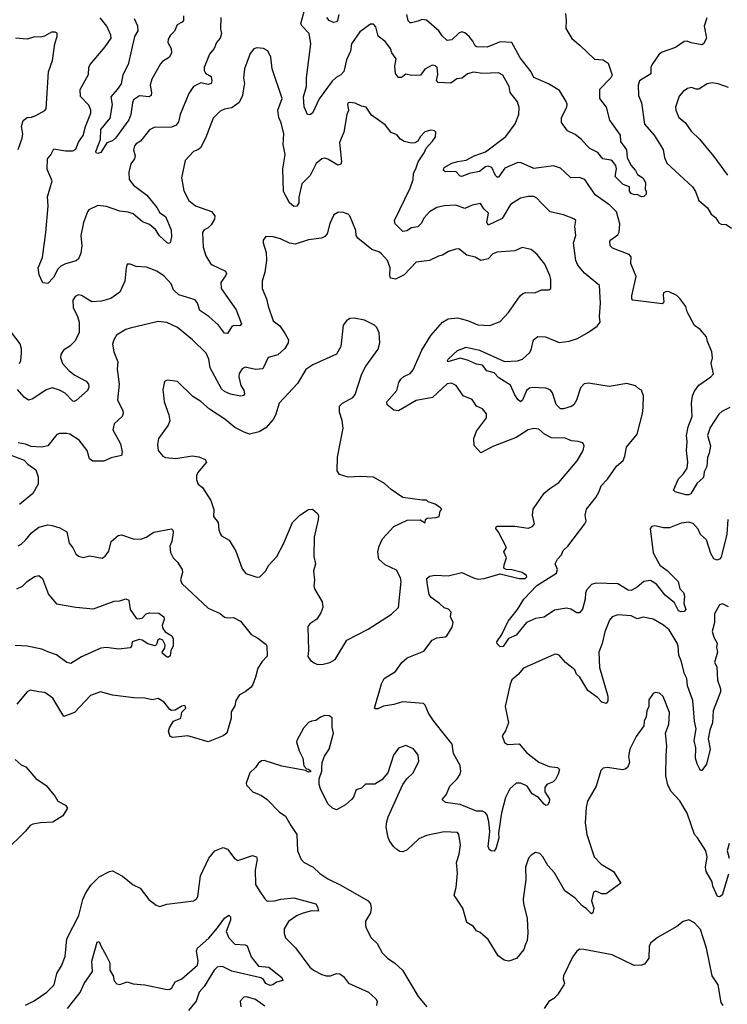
# Model space of a CAD drawing. Extents: x 1892934 to 2008621, y 567149 to 683290.
# Tile 110 of 256: x 1927475 to 1932277, y 624633 to 631320. Entities that reach past the tile are written whole.
import ezdxf

# ---------------------------------------------------------------- set-up
doc = ezdxf.new("R2010")
doc.units = 0

msp = doc.modelspace()

# ---------------------------------------------------------------- linework, layer by layer
at = {"layer": '0CON20XD'}
for points in [[(1928586.1, 631345), (1928585.5, 631315), (1928576.5, 631303.5), (1928542.7, 631285), (1928525, 631242), (1928498.6, 631215), (1928482.3, 631187.7), (1928481.2, 631165), (1928502.9, 631125), (1928506.2, 631093.8), (1928491.4, 631065), (1928445, 631035.6), (1928430.9, 631019.1), (1928371.5, 630915), (1928360.4, 630875), (1928369.5, 630825), (1928367.5, 630805), (1928354.3, 630795.7), (1928288, 630802), (1928248.1, 630775), (1928240, 630755), (1928228.7, 630675), (1928215, 630639.4), (1928126, 630515), (1928105, 630498), (1928066.1, 630483.9), (1928025, 630417.5), (1928005, 630410), (1927993.3, 630415), (1927991.2, 630425), (1928022.9, 630505), (1928026, 630575), (1928088, 630652), (1928105.3, 630744.7), (1928096.2, 630795), (1928139.6, 630845), (1928164.7, 630885.3), (1928177.3, 630945), (1928215.9, 631025), (1928256.7, 631205), (1928277.8, 631245), (1928276.2, 631276.2), (1928253.2, 631325)], [(1931173.6, 630283.6), (1931145, 630312.5), (1931097.4, 630327.4), (1930965, 630309.5), (1930877.5, 630347.5), (1930855, 630350.4), (1930768.3, 630311.7), (1930725, 630251.1), (1930715, 630250.5), (1930705, 630261.4), (1930679.5, 630315), (1930655, 630323.9), (1930635, 630320), (1930595, 630287.9), (1930525, 630274.2), (1930475, 630254.5), (1930465, 630257.1), (1930435, 630288.2), (1930365, 630287.1), (1930350, 630295), (1930355, 630315.6), (1930407.5, 630345), (1930445, 630357), (1930505, 630365.3), (1930560, 630395), (1930636.6, 630423.4), (1930775, 630525.4), (1930837.9, 630612.1), (1930861.4, 630675), (1930865.6, 630724.4), (1930852.3, 630762.3), (1930804, 630825), (1930796.8, 630866.8), (1930753.6, 630943.6), (1930725, 630960), (1930615, 630954.4), (1930555, 630964.2), (1930515, 630952), (1930477.9, 630922.1), (1930442.5, 630917.5), (1930401.3, 630888.7), (1930315, 630893.8), (1930303.6, 630906.4), (1930312.3, 630947.7), (1930308, 630995), (1930296.9, 631006.9), (1930275, 631010), (1930225, 630984), (1930195, 630942.5), (1930135, 630940), (1930095, 630950), (1930065, 630926.7), (1930045, 630928), (1930025.5, 630955.5), (1930021.8, 631005), (1930029.4, 631055), (1930000, 631095), (1929991.2, 631125), (1929955, 631172.5), (1929908.5, 631208.5), (1929891.1, 631271.1), (1929875, 631290), (1929855, 631290), (1929783.4, 631236.6), (1929725.8, 631155), (1929718.9, 631105), (1929693.9, 631046.1), (1929675, 630967.1), (1929655, 630945.5), (1929621.7, 630928.3), (1929595, 630903.3), (1929507.3, 630782.7), (1929462.5, 630685), (1929445, 630672.7), (1929428, 630675), (1929405, 630728.8), (1929401.8, 630795), (1929421.2, 630865), (1929420.2, 630925), (1929450.6, 631155), (1929438.5, 631225), (1929392.9, 631275), (1929383.8, 631295), (1929405.8, 631375)], [(1929641.5, 631355), (1929631.1, 631315), (1929623.8, 631305), (1929605, 631300.8), (1929574.4, 631315), (1929560.4, 631335)], [(1931178.6, 631361.4), (1931183.8, 631315), (1931180.7, 631260.7), (1931222.3, 631192.3), (1931277.5, 631145), (1931375, 631052), (1931435, 631048), (1931467.5, 631025), (1931496.5, 630943.5), (1931486.5, 630925), (1931408.8, 630845), (1931410, 630785), (1931455.6, 630725), (1931476.7, 630636.7), (1931549.4, 630535), (1931551.7, 630491.7), (1931592, 630435), (1931598.1, 630385), (1931621.5, 630331.5), (1931654, 630295), (1931668.6, 630268.6), (1931703.8, 630245), (1931721.2, 630215), (1931720, 630165), (1931727.5, 630155), (1931727.5, 630135), (1931711.7, 630118.3), (1931695, 630117.5), (1931665, 630132.5), (1931645, 630130), (1931625, 630138.8), (1931613.8, 630155), (1931612.5, 630185), (1931571.2, 630201.2), (1931516.2, 630255), (1931526.2, 630306.2), (1931519.6, 630329.6), (1931499.1, 630359.1), (1931486.4, 630366.4), (1931433.1, 630375), (1931398.9, 630418.9), (1931345, 630444.2), (1931324.2, 630465), (1931286.7, 630506.7), (1931245, 630540), (1931193.3, 630565), (1931151.2, 630621.2), (1931152.5, 630655), (1931187.3, 630725), (1931191.2, 630745), (1931184.5, 630765), (1931138, 630838), (1931063.4, 630883.4), (1930965, 630926.9), (1930946.1, 630966.1), (1930871.2, 631061.2), (1930815, 631163.8), (1930735, 631168.4), (1930647.6, 631132.4), (1930575, 631136.4), (1930565, 631142.2), (1930549.2, 631175), (1930525.5, 631205), (1930495, 631230.5), (1930475, 631236.9), (1930455, 631228.5), (1930407.6, 631182.4), (1930375, 631179.3), (1930341.3, 631211.3), (1930318.4, 631245), (1930235, 631317.1), (1930205, 631321.9), (1930180, 631310), (1930135, 631297.5), (1930125, 631298.8), (1930112.1, 631312.1), (1930102.5, 631355)], [(1928839.2, 631335), (1928836.9, 631255), (1928844.1, 631225), (1928836, 631194), (1928811.2, 631165), (1928795, 631123.6), (1928763.5, 631086.5), (1928727.7, 630995), (1928727.1, 630975), (1928735, 630957.1), (1928774.6, 630934.6), (1928779.6, 630905), (1928775, 630886), (1928755, 630879.5), (1928705, 630890.5), (1928655, 630865.6), (1928622.1, 630817.9), (1928563.6, 630675), (1928552.8, 630627.2), (1928537.1, 630602.9), (1928505, 630590), (1928387.3, 630587.3), (1928355, 630572.5), (1928294.6, 630495.4), (1928265, 630476.5), (1928255, 630462.5), (1928247, 630437), (1928258.5, 630395), (1928253.5, 630375), (1928229.2, 630340.8), (1928214.7, 630285.3), (1928218.5, 630235), (1928246.6, 630196.6), (1928338.6, 630128.6), (1928404.5, 630045), (1928425, 630008.1), (1928465, 629984), (1928503, 629893), (1928505.6, 629844.4), (1928496.7, 629805), (1928485, 629800), (1928475, 629803.8), (1928422.9, 629852.9), (1928395.8, 629895.8), (1928355, 629928.2), (1928307.9, 629947.9), (1928245, 630000.4), (1928211.9, 630011.9), (1928155, 630019.1), (1928065, 630050), (1928005, 630057.1), (1927945, 630029.4), (1927934.1, 630015.9), (1927906.8, 629943.2), (1927890, 629855), (1927896.2, 629785), (1927889.2, 629735), (1927874.2, 629695.8), (1927857.4, 629682.6), (1927785, 629662.1), (1927753.2, 629646.8), (1927733.9, 629626.1), (1927705, 629570), (1927665, 629529.2), (1927632.9, 629532.9), (1927607.4, 629587.4), (1927599.4, 629635), (1927628.9, 629705), (1927652.5, 629875), (1927669.2, 630055), (1927663.6, 630116.4), (1927696.2, 630225), (1927662.4, 630302.4), (1927664.4, 630375.6), (1927687.3, 630402.7), (1927707.5, 630442.5), (1927785, 630430), (1927835, 630429.3), (1927855, 630439.6), (1927873.1, 630486.9), (1927906.4, 630533.6), (1927921.8, 630595), (1927958.5, 630685), (1927957.9, 630705), (1927945, 630739.2), (1927887.3, 630797.3), (1927884.3, 630845), (1927942.5, 630947.5), (1927943.6, 630995), (1927953.4, 631016.6), (1928054.6, 631135.4), (1928095.6, 631195), (1928093.1, 631215), (1928065.5, 631275), (1928022, 631332)], [(1932137.6, 631332.4), (1932119.1, 631275), (1932135.6, 631194.4), (1932115, 631156.2), (1932105, 631148.8), (1932032.6, 631162.6), (1932005, 631173.3), (1931985, 631171.9), (1931925, 631131.9), (1931835, 631099.6), (1931815, 631085.5), (1931765, 631013.3), (1931757.5, 630995), (1931757.2, 630952.8), (1931681.5, 630905), (1931671.5, 630875), (1931675.4, 630805), (1931694.2, 630755.8), (1931715, 630611.2), (1931780.8, 630535), (1931826.7, 630463.3), (1931842.5, 630435), (1931851.9, 630385), (1931867.1, 630345), (1932040.6, 630185), (1932062.2, 630152.2), (1932085, 630092.5), (1932142.8, 630042.8), (1932168.6, 629998.6), (1932196.7, 629976.7), (1932220.6, 629940.6), (1932235, 629931.8), (1932269.6, 629929.6), (1932304.5, 629904.5)], [(1927465, 630438), (1927490.8, 630515), (1927495.6, 630545), (1927487.8, 630595), (1927498, 630635), (1927524.6, 630655.4), (1927555, 630657.9), (1927585, 630668.6), (1927646.6, 630703.4), (1927654.5, 630715.5), (1927670, 630965), (1927696.6, 631043.4), (1927714.3, 631155), (1927729.4, 631205), (1927728.6, 631228.6), (1927715.9, 631235.9), (1927690, 631235), (1927642.4, 631207.6), (1927615, 631201.9), (1927575, 631203.3), (1927525, 631188.1), (1927446.1, 631193.9)], [(1931253.1, 628735), (1931235, 628704.3), (1931218.3, 628691.7), (1931165, 628675.8), (1931145, 628676), (1931116.2, 628706.2), (1931090.6, 628785), (1931075.8, 628805), (1931045, 628817.3), (1930955, 628821.1), (1930935, 628816.5), (1930915, 628801.9), (1930887.1, 628735), (1930874.3, 628724.3), (1930855, 628740), (1930835, 628771.9), (1930805, 628837.1), (1930727.7, 628887.7), (1930695, 628921.1), (1930645, 628934.5), (1930615, 628972.5), (1930575, 628980.7), (1930515, 629007.3), (1930465, 629020.4), (1930380, 628995), (1930377.5, 629005), (1930383.8, 629015), (1930445, 629072.9), (1930505, 629096.2), (1930596.4, 629076.4), (1930765, 628998.2), (1930852.9, 629002.9), (1930887.1, 629015), (1930933.7, 629056.3), (1930945, 629076.7), (1930962.5, 629145), (1930992.1, 629167.9), (1931044, 629166), (1931135, 629126.9), (1931205, 629136.1), (1931261.2, 629155), (1931335, 629196.5), (1931395, 629238.9), (1931413.3, 629265), (1931408.8, 629305), (1931416.4, 629395), (1931408.8, 629515), (1931308.6, 629598.6), (1931262.6, 629652.6), (1931248.6, 629685), (1931232.7, 629805), (1931248.8, 629855), (1931241.9, 629915), (1931248.8, 629955), (1931235, 629968), (1931165, 629995.5), (1931074.7, 630014.7), (1931015, 630076), (1930985, 630108), (1930965, 630118), (1930925, 630120), (1930872.9, 630107.1), (1930805, 630065.6), (1930749.4, 629970.6), (1930655, 629924.4), (1930645.8, 629945), (1930656.2, 630005), (1930625, 630034.2), (1930602, 630072), (1930545, 630060), (1930495, 630038.6), (1930435, 630060), (1930355, 630055.6), (1930305, 630043.3), (1930255, 630014.4), (1930219.4, 629975), (1930198.9, 629935), (1930176, 629914), (1930135, 629906.4), (1930103.3, 629885), (1930075, 629880.8), (1930022.4, 629932.4), (1930018.9, 629955), (1930124.5, 630175.5), (1930144.4, 630235), (1930148.1, 630275), (1930166.6, 630313.4), (1930179.4, 630355), (1930220, 630415), (1930233, 630447), (1930277.5, 630495), (1930296.7, 630525), (1930300, 630555), (1930290, 630565), (1930265, 630570), (1930225, 630558.8), (1930195, 630526), (1930176.2, 630493.8), (1930157.2, 630482.8), (1930135, 630480.6), (1930083.6, 630493.6), (1930058.9, 630508.9), (1930035, 630538.8), (1929995, 630553.8), (1929956.2, 630605), (1929862.2, 630672.2), (1929825.6, 630725.6), (1929795, 630732.5), (1929752.4, 630752.4), (1929715, 630757.7), (1929704.7, 630755.3), (1929699.6, 630745), (1929706.2, 630703.8), (1929694, 630675), (1929675.8, 630555), (1929644.3, 630485), (1929658.1, 630355), (1929655, 630337.5), (1929635, 630332), (1929565, 630372.9), (1929545, 630379.2), (1929525, 630375.8), (1929487.9, 630342.1), (1929447.3, 630262.7), (1929390, 630205), (1929370.4, 630115), (1929368.9, 630075), (1929355, 630054), (1929335, 630050), (1929306.5, 630075), (1929265, 630154), (1929260.8, 630305), (1929276.4, 630405), (1929262.6, 630472.6), (1929268.5, 630545), (1929250.3, 630620.3), (1929234.4, 630655), (1929227.8, 630705), (1929255.4, 630785), (1929187.9, 630985), (1929178.5, 631065), (1929158.8, 631108.8), (1929130, 631125), (1929085, 631128.8), (1929065, 631121.2), (1929039.5, 631090.5), (1929000, 630985), (1928994.3, 630925.7), (1929001.1, 630885), (1928995.9, 630865.9), (1928987.1, 630805), (1928963.6, 630756.4), (1928915, 630722.2), (1928865, 630712.9), (1928835, 630698.9), (1928788.3, 630651.7), (1928736.5, 630515), (1928701.4, 630448.6), (1928684.5, 630435.5), (1928654.4, 630425), (1928597.3, 630362.7), (1928572.5, 630245), (1928588.2, 630158.2), (1928622.6, 630092.6), (1928668.8, 630055), (1928776.5, 630016.5), (1928798.5, 629988.5), (1928796.8, 629965), (1928773.7, 629926.3), (1928755, 629906.5), (1928726.9, 629893.1), (1928714.5, 629875.5), (1928721.1, 629775), (1928738.6, 629715), (1928770, 629665), (1928780, 629655), (1928871.1, 629611.1), (1928877.5, 629595), (1928870.6, 629579.4), (1928839.4, 629535), (1928841.5, 629495), (1928945, 629350), (1928980, 629255), (1928969.2, 629240.8), (1928927.7, 629242.3), (1928915, 629236.7), (1928885, 629188), (1928865, 629190.8), (1928825, 629244.5), (1928757.8, 629305), (1928697.8, 629345), (1928682, 629395), (1928665, 629418), (1928555, 629452.1), (1928518.2, 629485), (1928502.3, 629525), (1928455, 629578.8), (1928405, 629612.5), (1928335, 629640), (1928264.3, 629644.3), (1928225, 629660), (1928205, 629660), (1928196.4, 629633.6), (1928188.6, 629545), (1928155, 629468.8), (1928093.6, 629426.4), (1928030.9, 629409.1), (1927965, 629404.4), (1927895, 629446), (1927875, 629452), (1927850.3, 629439.7), (1927835.8, 629415), (1927838.6, 629365), (1927867.1, 629305), (1927878.6, 629265), (1927878.1, 629195), (1927851.3, 629138.7), (1927815, 629102), (1927771.2, 629075), (1927754.5, 629045.5), (1927751.4, 629025), (1927765.8, 628985), (1927810.6, 628935), (1927850, 628905), (1927925, 628864.2), (1927940.8, 628845), (1927944.3, 628825), (1927935, 628800.8), (1927857.3, 628732.7), (1927845, 628726.2), (1927835, 628730), (1927782.4, 628782.4), (1927744.3, 628804.3), (1927695, 628820), (1927653.9, 628806.1), (1927565, 628744.4), (1927535, 628736.2), (1927505, 628756.2), (1927459.3, 628809.3)], [(1932285, 630858.2), (1932215, 630884.6), (1932175, 630890.9), (1932141.2, 630885), (1932085, 630848.6), (1932065, 630847.5), (1932035, 630858.6), (1932006.8, 630853.2), (1931976.8, 630833.2), (1931949.8, 630800.2), (1931925.6, 630725), (1931926.9, 630705), (1931947.1, 630655), (1931990.9, 630620.9), (1932032.2, 630562.2), (1932088.1, 630508.1), (1932185, 630391.4), (1932279.2, 630265)], [(1932295, 628685.4), (1932240.1, 628659.9), (1932219.2, 628640.8), (1932160.8, 628549.2), (1932141.8, 628495), (1932163.1, 628425), (1932154.4, 628375), (1932142.9, 628347.1), (1932137.5, 628285), (1932120.2, 628249.8), (1932115, 628210), (1932071.2, 628168.8), (1932029.3, 628100.7), (1932015, 628092.5), (1931995, 628093.8), (1931923.6, 628113.6), (1931912.5, 628125), (1931945, 628202.5), (1931977.7, 628232.3), (1932005.7, 628275), (1932010, 628315), (1932000, 628395), (1932004.2, 628455), (1931999.2, 628495), (1932012.2, 628555), (1932038.9, 628625), (1932033.5, 628715), (1932040.9, 628765), (1932053.6, 628796.4), (1932085, 628838.1), (1932166, 628895), (1932183.3, 628915), (1932167.5, 628985), (1932176, 629024), (1932171.5, 629065), (1932141.8, 629135), (1932135, 629166), (1932092.2, 629215), (1932053.6, 629243.6), (1932005.3, 629335), (1931995, 629371.9), (1931955, 629426), (1931935, 629446.2), (1931881.6, 629471.6), (1931865, 629473.3), (1931845, 629464.2), (1931841.1, 629448.9), (1931846.1, 629403.9), (1931835, 629390.6), (1931635, 629415.8), (1931628.9, 629425), (1931629.2, 629445), (1931659.1, 629575), (1931621.4, 629665), (1931625, 629710), (1931611.2, 629725), (1931499.1, 629769.1), (1931481.4, 629785), (1931480.6, 629815), (1931485.8, 629825), (1931535, 629858.8), (1931544.3, 629875.7), (1931547.6, 629932.4), (1931525.5, 630015), (1931479.3, 630059.3), (1931379.6, 630129.6), (1931311.2, 630235), (1931275, 630248), (1931215, 630245.7), (1931173.6, 630283.6)], [(1929970.6, 629685), (1929930.5, 629730.5), (1929912.7, 629742.7), (1929865, 629758.6), (1929768.8, 629835), (1929759.2, 629855), (1929757, 629887), (1929715, 629986.7), (1929705, 629998), (1929665, 630012.9), (1929635, 630011.4), (1929606.2, 629995), (1929580, 629935), (1929560.8, 629865), (1929545, 629848), (1929523.2, 629836.8), (1929434.5, 629825.5), (1929345, 629794.3), (1929305, 629803.1), (1929245, 629832), (1929195, 629846.2), (1929145, 629847.5), (1929128.3, 629821.7), (1929127.5, 629805), (1929147.7, 629737.7), (1929150, 629685), (1929138.9, 629605), (1929120, 629545), (1929120, 629495), (1929150.6, 629425), (1929160.6, 629375), (1929194.2, 629275), (1929240.6, 629240.6), (1929277, 629187), (1929300, 629145), (1929296.1, 629125), (1929273.7, 629086.3), (1929226, 629044), (1929160.8, 629025), (1929125, 628947.5), (1929075, 628944.5), (1929005, 628959.2), (1928985, 628948.8), (1928965, 628916.7), (1928961.9, 628895), (1928975.5, 628835), (1928995, 628803.8), (1929001.2, 628778.8), (1928993.3, 628766.7), (1928975, 628762.7), (1928905, 628776.8), (1928865.7, 628795), (1928845, 628813.3), (1928767.9, 628955), (1928757.7, 629015), (1928739.4, 629055), (1928648.6, 629145), (1928545, 629230), (1928472.6, 629262.6), (1928415, 629269.4), (1928225, 629224.4), (1928195, 629215.6), (1928132, 629178), (1928112.9, 629145), (1928105.8, 629115), (1928113.1, 629065), (1928140, 628995), (1928137, 628947), (1928149.5, 628845), (1928139.4, 628735), (1928174.4, 628665), (1928178.1, 628645), (1928171.4, 628625), (1928115.6, 628575), (1928106.7, 628535), (1928160, 628440), (1928170, 628385), (1928165, 628360.8), (1928095, 628343.3), (1928045, 628320.5), (1927971.3, 628321.3), (1927947.9, 628337.9), (1927933.1, 628395), (1927879.4, 628465), (1927815, 628503.8), (1927795, 628508.8), (1927745, 628510), (1927726.4, 628503.6), (1927665, 628426.2), (1927623.9, 628416.1), (1927551.7, 628421.7), (1927515, 628437.5), (1927465, 628446.7)], [(1932285, 627333.1), (1932245, 627351.4), (1932224.5, 627345.5), (1932190, 627285), (1932190.4, 627225), (1932174.5, 627165), (1932186, 627126), (1932208.8, 627085), (1932204.1, 627055.9), (1932209.6, 627025), (1932191.2, 626955), (1932205, 626923.8), (1932210, 626835), (1932231.1, 626775), (1932231.8, 626755), (1932180.8, 626625), (1932176.1, 626545), (1932158.7, 626495), (1932147.3, 626435), (1932161.1, 626365), (1932135, 626262.5), (1932105, 626220), (1932095, 626220), (1932072.5, 626265), (1932061.9, 626305), (1932062.5, 626375), (1932053.3, 626425), (1932066, 626504), (1932054.8, 626554.8), (1932043.2, 626695), (1932008.1, 626795), (1932002.9, 626845), (1931987.1, 626877.1), (1931964.3, 626964.3), (1931947.6, 627005), (1931944, 627065), (1931936.8, 627085), (1931882.2, 627175), (1931845, 627208.4), (1931775, 627247.6), (1931705, 627261), (1931665, 627250), (1931625, 627271.1), (1931535, 627278.2), (1931496.3, 627263.7), (1931478.1, 627241.9), (1931446.8, 627163.2), (1931427.9, 627082.1), (1931404.4, 627025), (1931409.8, 626919.8), (1931466.9, 626725), (1931465.6, 626694.4), (1931455, 626676.7), (1931425, 626685.8), (1931396.8, 626716.8), (1931329.5, 626765), (1931276.9, 626855), (1931254.2, 626874.2), (1931242.5, 626905), (1931178.9, 626955), (1931135, 627002.9), (1931115, 627010), (1931102.6, 627007.4), (1930893.4, 626916.6), (1930857.6, 626872.4), (1930815, 626835.8), (1930803.8, 626806.2), (1930770.6, 626655), (1930792.2, 626545), (1930770.9, 626489.1), (1930749.6, 626455), (1930765, 626411.2), (1930785, 626398), (1930865, 626400.8), (1930915, 626343.5), (1930997.6, 626277.6), (1931067.3, 626247.3), (1931125, 626241.2), (1931137.5, 626227.5), (1931130, 626195), (1931110.3, 626159.7), (1931095, 626143.8), (1931052.5, 626125), (1931038.8, 626105), (1931038.8, 626075), (1931070, 626025), (1931068, 626005), (1931056.7, 625985), (1931045, 625984), (1931035, 625991.4), (1930996.6, 626036.6), (1930953.2, 626063.2), (1930917.8, 626115), (1930875, 626133.6), (1930845, 626134.2), (1930800.8, 626095), (1930772, 626038), (1930745.8, 625934.2), (1930724, 625795), (1930726.1, 625763.9), (1930708.8, 625695), (1930695, 625672.5), (1930674, 625674), (1930662.7, 625682.7), (1930654.3, 625705), (1930665.6, 625805), (1930659.4, 625875), (1930647.3, 625917.3), (1930635, 625934.2), (1930615, 625944), (1930575, 625944.4), (1930465, 625989.4), (1930364, 626004), (1930343, 626023), (1930369.2, 626055), (1930394.3, 626115), (1930444.3, 626165), (1930465, 626196.7), (1930469.5, 626215), (1930464.4, 626255), (1930420, 626335), (1930408.9, 626398.9), (1930364.3, 626455), (1930286, 626555), (1930250, 626610), (1930227.7, 626665), (1930215, 626675.6), (1930073.2, 626686.8), (1930015, 626668.6), (1929943.3, 626656.7), (1929905, 626638.8), (1929888.3, 626638.3), (1929883.8, 626645), (1929930.5, 626809.5), (1929948.6, 626845), (1930025, 626893.3), (1930067.5, 626955), (1930104.4, 626985), (1930217.9, 627032.1), (1930275, 627106.7), (1930305, 627121.1), (1930361.7, 627128.3), (1930373.8, 627135), (1930409.2, 627195), (1930417.5, 627225), (1930399.2, 627265), (1930403.5, 627295), (1930385, 627315.4), (1930355, 627325.6), (1930325, 627354.4), (1930266.7, 627395), (1930254.5, 627415), (1930241.3, 627495), (1930238.1, 627525), (1930255, 627539.4), (1930295, 627548.1), (1930383.4, 627543.4), (1930475, 627564.4), (1930555, 627528.1), (1930585, 627521.1), (1930626.4, 627523.6), (1930735.9, 627555.9), (1930865, 627524.4), (1930905, 627525.5), (1930915.9, 627535), (1930915.3, 627545), (1930885, 627565.3), (1930815, 627582.9), (1930776, 627586), (1930761.2, 627595), (1930761.7, 627618.3), (1930779.2, 627665), (1930761.2, 627705), (1930778, 627735), (1930725, 627840), (1930706.7, 627865), (1930707.5, 627875), (1930715, 627880), (1930835, 627880.8), (1930925, 627866.2), (1930955, 627876.7), (1930968.8, 627895), (1930954, 627955), (1930958.8, 627995), (1931033.8, 628105), (1931073.4, 628136.6), (1931134.5, 628175.5), (1931257.3, 628322.7), (1931298.8, 628395), (1931306.2, 628425), (1931297.5, 628445), (1931265.9, 628455.9), (1931220.3, 628460.3), (1931177.7, 628477.7), (1931085, 628479.2), (1931036.7, 628505), (1930998.3, 628538.3), (1930965, 628544.3), (1930924.6, 628535.4), (1930845, 628483.1), (1930685, 628422.2), (1930605, 628377.5), (1930558.6, 628428.6), (1930556.9, 628475), (1930575, 628526), (1930642.5, 628615), (1930644, 628644), (1930616.5, 628676.5), (1930575.7, 628695), (1930545, 628741.2), (1930484, 628765), (1930436.7, 628835), (1930405, 628851.4), (1930375, 628845.6), (1930276.1, 628753.9), (1930165, 628733.8), (1930045, 628662.6), (1930015, 628668.6), (1929969.8, 628705), (1929966.9, 628725), (1930035, 628801.4), (1930048.8, 628855), (1930062.4, 628877.6), (1930082.4, 628897.6), (1930125, 628916.9), (1930145, 628940.8), (1930204.7, 629075.3), (1930264.2, 629175), (1930343.4, 629266.6), (1930381.7, 629288.3), (1930445, 629294), (1930515, 629277.5), (1930585, 629248), (1930665, 629242.5), (1930735, 629269.2), (1930791.7, 629331.7), (1930871.2, 629445), (1930888.8, 629461.2), (1930907.3, 629467.3), (1930970, 629465), (1931015.8, 629484.2), (1931065, 629484), (1931078.8, 629495), (1931079.2, 629555), (1931073, 629583), (1931039.1, 629659.1), (1930985.7, 629725.7), (1930945, 629758.8), (1930885, 629772), (1930835, 629750), (1930715, 629741.9), (1930685, 629729.2), (1930655, 629695.8), (1930605, 629684.4), (1930565, 629708.1), (1930510.3, 629720.3), (1930455, 629762.5), (1930435, 629761.2), (1930384.1, 629745.9), (1930345, 629721.2), (1930316.1, 629713.9), (1930255.8, 629684.2), (1930165, 629674), (1930085, 629586.9), (1930025, 629557.1), (1929992, 629565), (1929986.9, 629585), (1929989.1, 629635), (1929970.6, 629685)], [(1929495, 626941.2), (1929535, 626943.3), (1929580, 626955), (1929615.9, 626974.1), (1929695, 627106.2), (1929840.5, 627179.5), (1929997.3, 627282.7), (1930045, 627327.5), (1930064.2, 627505), (1930059.7, 627529.7), (1930031.9, 627581.9), (1929955, 627616.5), (1929912.5, 627655), (1929906.2, 627705), (1929915.6, 627745), (1929938.2, 627795), (1930015, 627877.5), (1930105, 627921.4), (1930193.6, 627923.6), (1930227.5, 627902.5), (1930230, 627925), (1930240, 627935), (1930301.7, 627938.3), (1930322.5, 627945), (1930328.3, 627981.7), (1930340, 627995), (1930330, 628005), (1930295, 628030), (1930247.5, 628045), (1930235, 628057.5), (1930205.8, 628055.8), (1930075, 628074.4), (1929995, 628130), (1929950.7, 628170.7), (1929875, 628212.2), (1929785, 628216.7), (1929705, 628212.9), (1929645, 628232), (1929630, 628255), (1929631.5, 628348.5), (1929669.4, 628545), (1929662.3, 628597.7), (1929645.6, 628655), (1929645.9, 628694.1), (1929665.7, 628714.3), (1929735, 628753.8), (1929751.2, 628775), (1929796.4, 628913.6), (1929823.8, 628966.2), (1929907.4, 629082.6), (1929920, 629125), (1929914, 629194), (1929898.3, 629228.3), (1929882.5, 629245), (1929815, 629278.8), (1929745, 629293.3), (1929715, 629290), (1929693.3, 629275), (1929671.2, 629245), (1929655, 629100), (1929625, 629047.5), (1929465, 628975.8), (1929416.8, 628943.2), (1929361.3, 628848.7), (1929235, 628716.2), (1929210.6, 628635), (1929194.5, 628605.5), (1929145, 628548.9), (1929100.2, 628519.8), (1929035, 628505.6), (1928997.5, 628517.5), (1928935, 628551.2), (1928866.8, 628606.8), (1928762.5, 628675), (1928705, 628725.7), (1928650.9, 628760.9), (1928545, 628863.3), (1928475, 628872.5), (1928457, 628863), (1928446.2, 628805), (1928450.8, 628770.8), (1928455.8, 628725), (1928487.2, 628637.2), (1928493.1, 628595), (1928482.9, 628565), (1928416.2, 628475), (1928410, 628435), (1928413.8, 628395), (1928446.1, 628356.1), (1928465, 628346.7), (1928535, 628339.2), (1928645, 628356.7), (1928691.2, 628351.2), (1928733, 628333), (1928742.5, 628315), (1928683.8, 628245), (1928673.8, 628225), (1928673.8, 628195), (1928686.7, 628165), (1928715, 628143.3), (1928772, 628055), (1928793.3, 627993.3), (1928790, 627945), (1928822, 627905), (1928826.2, 627855), (1928836.7, 627825), (1928845, 627813.8), (1928895.7, 627785), (1928940.7, 627710.7), (1928985, 627590), (1929009.5, 627559.5), (1929083.9, 627533.9), (1929105, 627536.2), (1929144, 627575), (1929165.8, 627615), (1929219.5, 627675), (1929266.9, 627765), (1929326, 627904), (1929375.7, 627954.3), (1929435, 627994.2), (1929462.5, 627995), (1929497, 627967), (1929502.5, 627952.5), (1929501.1, 627925), (1929474.2, 627804.2), (1929470.4, 627675), (1929482, 627625), (1929469.5, 627575), (1929474.5, 627515), (1929470, 627475), (1929475, 627453.3), (1929526.8, 627366.8), (1929532.3, 627327.7), (1929518.6, 627291.4), (1929490.5, 627249.5), (1929444.2, 627215.8), (1929431.2, 627198.8), (1929436, 627035), (1929430, 626995), (1929448.3, 626968.3), (1929472.3, 626952.3), (1929495, 626941.2)], [(1927474.6, 628985), (1927482.9, 629005), (1927486.5, 629055), (1927486.2, 629085), (1927477.3, 629117.3), (1927419.4, 629195)], [(1932281.5, 627925), (1932273.7, 627826.3), (1932235, 627668.8), (1932223.8, 627655), (1932205, 627648.6), (1932185, 627658.8), (1932165.7, 627695), (1932136.4, 627786.4), (1932095, 627823.1), (1932078.9, 627858.9), (1932045, 627897.8), (1932015, 627907.5), (1931965, 627899.6), (1931885, 627868.2), (1931845, 627869.6), (1931785, 627882.5), (1931765, 627878.8), (1931754.4, 627865), (1931775, 627698.8), (1931818.5, 627615), (1931868.6, 627578.6), (1931944, 627504), (1931955.5, 627455), (1931978.8, 627428.8), (1931986.2, 627405), (1931982.9, 627355), (1931995.6, 627315), (1931985, 627300), (1931965, 627297.8), (1931945, 627306), (1931918.7, 627358.7), (1931855, 627410.9), (1931796.1, 627485), (1931755, 627512), (1931710, 627505), (1931665, 627465.6), (1931624.1, 627444.1), (1931605, 627446.2), (1931535, 627487.5), (1931385, 627493.6), (1931355, 627482.9), (1931320.8, 627445), (1931314, 627425), (1931313.5, 627385), (1931293.5, 627316.5), (1931275, 627292), (1931255, 627292), (1931216.3, 627316.3), (1931185, 627323.3), (1931105, 627309.6), (1931035, 627262.5), (1930976.4, 627253.6), (1930914.6, 627225.4), (1930845, 627140.8), (1930792.5, 627117.5), (1930755, 627063.3), (1930735, 627060), (1930715, 627080), (1930712.5, 627095), (1930746.1, 627143.9), (1930790, 627235), (1930853.8, 627315), (1930896.7, 627385), (1930985, 627476.2), (1931118.9, 627561.1), (1931124.4, 627585), (1931108.8, 627625), (1931124.2, 627655), (1931152.5, 627685), (1931162.9, 627715), (1931195.9, 627744.1), (1931310.8, 627895), (1931319.2, 627915), (1931312.5, 627955), (1931321.1, 627995), (1931384.6, 628075.4), (1931407.8, 628115), (1931420.5, 628155), (1931465, 628198.6), (1931525, 628287.5), (1931570, 628325), (1931582.2, 628355), (1931593.6, 628416.4), (1931664.3, 628505), (1931700.8, 628645), (1931705.9, 628685.9), (1931707.5, 628765), (1931695, 628803.3), (1931673.9, 628813.9), (1931654.2, 628834.2), (1931595, 628848), (1931475, 628829.6), (1931335, 628850.6), (1931305, 628847.1), (1931280.2, 628819.8), (1931253.1, 628735)], [(1927410, 628365), (1927505, 628328), (1927530.9, 628300.9), (1927585, 628263.3), (1927601.4, 628215), (1927601.2, 628165), (1927565, 628101.1), (1927473.3, 628026.7)], [(1927464.1, 627745.9), (1927485, 627758), (1927515, 627784.2), (1927555, 627835.7), (1927605, 627874.3), (1927665, 627888.6), (1927695, 627885.6), (1927747.9, 627867.9), (1927795, 627842.5), (1927810, 627765), (1927835, 627733.3), (1927855, 627692.5), (1927875, 627676.7), (1927905, 627666.7), (1927950.5, 627679.5), (1928035, 627663.3), (1928053.9, 627676.1), (1928079.2, 627710.8), (1928096.7, 627775), (1928142.3, 627817.7), (1928165, 627822), (1928245, 627794.2), (1928297.7, 627792.3), (1928334.2, 627805.8), (1928385, 627838.8), (1928505, 627862), (1928515, 627852.5), (1928516.3, 627836.3), (1928508.2, 627775), (1928494.6, 627745), (1928497.8, 627702.2), (1928515.7, 627665), (1928545.6, 627635), (1928577.5, 627585), (1928579.2, 627565), (1928565.8, 627515), (1928575, 627491.2), (1928755, 627322.9), (1928835, 627287.5), (1928865, 627261.4), (1928885, 627256.9), (1928925, 627260.8), (1928974.2, 627234.2), (1929045, 627144.6), (1929090.4, 627120.4), (1929147.2, 627077.2), (1929153.1, 627065), (1929155, 626996.7), (1929120, 626960), (1929090, 626915), (1929075.8, 626854.2), (1929056.7, 626805), (1929045, 626787.5), (1929006.1, 626753.9), (1928967.5, 626735), (1928942.5, 626695), (1928935, 626660), (1928910.7, 626619.3), (1928909.2, 626575), (1928880, 626475), (1928855, 626455.6), (1928753.9, 626416.1), (1928615, 626456), (1928515, 626444.2), (1928495, 626452.5), (1928484.2, 626485), (1928490.5, 626509.5), (1928518, 626555), (1928569.2, 626575), (1928574.3, 626615.7), (1928602.5, 626645), (1928595, 626662.5), (1928575, 626658), (1928530.5, 626629.5), (1928505, 626628.5), (1928492.9, 626635), (1928455, 626683.8), (1928415, 626710), (1928375, 626701.4), (1928325, 626711.4), (1928250, 626715), (1928105, 626733.1), (1928024.3, 626755.7), (1927955, 626730), (1927845.8, 626614.2), (1927775, 626587.1), (1927700.9, 626710.9), (1927645, 626750.6), (1927605, 626754.4), (1927545, 626767.1), (1927525, 626754.2), (1927455, 626670.8)], [(1927455.5, 627455.5), (1927495, 627471.5), (1927524.7, 627505.3), (1927575, 627537.1), (1927604.3, 627544.3), (1927628.6, 627525), (1927671.1, 627415), (1927725, 627352.5), (1927855, 627328.9), (1927975, 627318.4), (1928115, 627371.5), (1928155, 627373.3), (1928195, 627387.5), (1928215, 627376.7), (1928219.4, 627345), (1928224.4, 627315), (1928265, 627256.2), (1928275, 627251.2), (1928305, 627256), (1928334.2, 627285), (1928355, 627290.4), (1928418.6, 627288.6), (1928452, 627265), (1928456.5, 627245), (1928442.9, 627205), (1928445.7, 627185), (1928463, 627163), (1928506.7, 627135), (1928517.5, 627115), (1928517.5, 627065), (1928500.6, 627035), (1928495, 627000), (1928485, 626990), (1928475, 626990), (1928443.8, 627015), (1928441.2, 627025), (1928459.4, 627050.6), (1928461.9, 627075), (1928447.1, 627105), (1928425, 627114.3), (1928411.4, 627105), (1928404.3, 627075.7), (1928395, 627067.5), (1928345, 627080.5), (1928305, 627105.6), (1928285, 627109.2), (1928237.5, 627095), (1928233.8, 627065), (1928225, 627053.8), (1928145, 627045.6), (1928065, 627056.5), (1928025, 627051.9), (1927895, 626992.1), (1927822.3, 626947.7), (1927795, 626954.3), (1927725, 627006.9), (1927665.4, 627025.4), (1927625, 627045.6), (1927525.9, 627065.9), (1927445, 627070)], [(1932284.3, 625515.7), (1932243.3, 625375), (1932225, 625363.3), (1932210, 625365), (1932179.2, 625435), (1932174.4, 625465), (1932132.6, 625535), (1932129.5, 625565), (1932139.5, 625635), (1932130.4, 625675), (1932075, 625762.5), (1932054.5, 625785), (1932005, 625930.8), (1931955, 626014.2), (1931895, 626081.2), (1931872.6, 626122.6), (1931859.2, 626185), (1931863.1, 626325), (1931865.6, 626385), (1931858, 626475), (1931881.4, 626535), (1931884.2, 626615), (1931842.3, 626722.3), (1931816.1, 626746.1), (1931790.7, 626749.3), (1931775, 626742.5), (1931745, 626700), (1931744.2, 626655.8), (1931732, 626625), (1931726.2, 626585), (1931712, 626555), (1931710, 626525), (1931657.7, 626452.3), (1931616, 626365), (1931607.5, 626315), (1931613.8, 626275), (1931598.8, 626241.2), (1931585, 626228.8), (1931565, 626226), (1931465, 626242), (1931435, 626236), (1931418.8, 626221.2), (1931388, 626115), (1931327.3, 626012.7), (1931318.3, 625968.3), (1931312.5, 625865), (1931322.9, 625785), (1931373.6, 625635), (1931420.8, 625585), (1931505.4, 625535.4), (1931553.8, 625455), (1931455, 625382), (1931425, 625382), (1931385, 625400), (1931370, 625395), (1931354.4, 625334.4), (1931371.4, 625285), (1931365.6, 625255), (1931355, 625246.2), (1931321.5, 625281.5), (1931291.1, 625301.1), (1931245, 625354.3), (1931175, 625404), (1931104, 625525), (1931058.8, 625575), (1931026.2, 625635), (1931005, 625656.7), (1930975, 625663.3), (1930945, 625646.2), (1930928, 625625), (1930907.1, 625565), (1930909.1, 625480.9), (1930892.4, 625347.6), (1930893.3, 625315), (1930918.2, 625218.2), (1930923.6, 625115), (1930919.4, 625065), (1930905.7, 625035), (1930895.5, 625004.5), (1930846.8, 624943.2), (1930795, 624925.8), (1930763.4, 624933.4), (1930722.6, 624962.6), (1930655, 625073.1), (1930599.6, 625119.6), (1930575, 625131.9), (1930555, 625160.6), (1930508.8, 625188.8), (1930481.5, 625285), (1930422.9, 625375), (1930436.7, 625425), (1930447.2, 625522.8), (1930438.2, 625595), (1930457.3, 625652.7), (1930465.8, 625715), (1930455.7, 625785), (1930445, 625800), (1930355, 625804.4), (1930235, 625778.2), (1930184.6, 625755.4), (1930105, 625682.5), (1930075, 625667.1), (1930055, 625670.8), (1930035, 625684.2), (1930011.5, 625705), (1929985, 625742.9)], [(1929985, 625742.9), (1929975.3, 625765.3), (1929962.5, 625835), (1929965.5, 625875), (1929975.5, 625905), (1930074.3, 626125.7), (1930102, 626165), (1930145.7, 626205), (1930183.8, 626285), (1930180, 626325), (1930147, 626367), (1930095, 626390), (1930045, 626371.2), (1930011.2, 626325), (1929974, 626205), (1929932.1, 626157.9), (1929885, 626127.5), (1929822.7, 626127.3), (1929795, 626100), (1929765, 626092), (1929755.8, 626084.2), (1929741.1, 626038.9), (1929727.2, 626022.8), (1929685, 625987.1), (1929625, 625954.3), (1929598, 625965), (1929567.1, 625995), (1929516, 626095), (1929506.4, 626126.4), (1929506.2, 626165), (1929526, 626215), (1929525.8, 626235.8), (1929528, 626275), (1929543.2, 626316.8), (1929574.3, 626365.7), (1929604.2, 626475), (1929596, 626515), (1929595, 626577.5), (1929575, 626591.2), (1929545, 626593.3), (1929516.4, 626583.6), (1929485, 626560), (1929455, 626556.7), (1929434.1, 626545.9), (1929401.2, 626508.8), (1929356.2, 626425), (1929353.8, 626415), (1929371.4, 626355), (1929396.4, 626303.6), (1929403, 626253), (1929421.7, 626231.7), (1929435, 626230), (1929448.3, 626218.3), (1929448.3, 626211.7), (1929435, 626210), (1929415, 626220), (1929255, 626249.2), (1929135, 626289.2), (1929115, 626285.6), (1929095, 626270.8), (1929075, 626241.2), (1929037.5, 626205), (1929012.5, 626135), (1929015, 626120), (1929057.5, 626075), (1929115, 626050), (1929153.4, 626023.4), (1929235, 625940.8), (1929279.7, 625909.7), (1929316.1, 625846.1), (1929355.6, 625785), (1929360, 625675), (1929386, 625615), (1929405, 625596), (1929465.8, 625565), (1929511.4, 625521.4), (1929566.2, 625485), (1929655, 625441.4), (1929840.8, 625335), (1929855.7, 625315), (1929861.1, 625285), (1929855.4, 625254.6), (1929822.6, 625197.4), (1929820.6, 625175), (1929824.4, 625155), (1929859.2, 625085), (1929900, 625045), (1929935, 624982), (1929972, 624945), (1930021.3, 624911.3), (1930072, 624865), (1930180, 624685), (1930238, 624615)], [(1927445, 626294.2), (1927485, 626259.2), (1927517.5, 626245), (1927585, 626166), (1927655, 626118.8), (1927716, 626045), (1927733, 626013), (1927785.6, 625985.6), (1927798.8, 625965), (1927767, 625913), (1927700.2, 625869.8), (1927615.5, 625864.5), (1927565, 625856.7), (1927545, 625846.9), (1927515, 625808), (1927377.4, 625672.6)], [(1932290, 625725), (1932276.2, 625675), (1932290.3, 625625)], [(1927515, 624625.7), (1927573.7, 624656.3), (1927660, 624715), (1927708.9, 624765), (1927727.2, 624842.8), (1927758.6, 624895), (1927783.4, 624956.6), (1927793.7, 625076.3), (1927876.4, 625235), (1927903.8, 625345), (1927920.5, 625385), (1927958.3, 625441.7), (1928015, 625497.5), (1928085, 625534.2), (1928105, 625538.6), (1928173, 625503), (1928245, 625443.8), (1928292.3, 625422.3), (1928351.2, 625345), (1928400, 625305), (1928425, 625296.7), (1928473, 625313), (1928655, 625336.2), (1928675, 625350), (1928684.1, 625365.9), (1928702.5, 625505), (1928759.2, 625625), (1928800, 625675), (1928855, 625698.6), (1928885, 625686), (1928935, 625620), (1928955, 625609.2), (1929055, 625642.5), (1929082.5, 625635), (1929085.8, 625615), (1929073.6, 625545), (1929075.9, 625445.9), (1929105, 625398.8), (1929138.3, 625348.3), (1929155, 625334.2), (1929205, 625334.4), (1929247, 625347), (1929336.4, 625356.4), (1929485, 625314.4), (1929497.1, 625295), (1929503.3, 625265), (1929455, 625266.4), (1929397.7, 625252.3), (1929358.1, 625235), (1929298.9, 625195), (1929269.5, 625145), (1929269.2, 625115), (1929279.2, 625085), (1929347.1, 625017.1), (1929444.2, 624885), (1929468.8, 624865), (1929525, 624834.4), (1929555, 624826.9), (1929585, 624827.1), (1929625, 624841.1), (1929648.6, 624838.6), (1929672.4, 624822.4), (1929705.6, 624775.6), (1929841.1, 624715), (1929890.8, 624670.8), (1929900, 624655), (1929895.3, 624624.7)], [(1927799.6, 624605), (1927885, 624713.3), (1927911.8, 624775), (1927969.4, 624855), (1927965.6, 624925), (1928000, 625055), (1928015, 625060), (1928022.5, 625035), (1928065, 624958.8), (1928085.8, 624915), (1928086, 624865), (1928108.8, 624825), (1928115, 624792.5), (1928135, 624771.2), (1928155, 624766.7), (1928205, 624786), (1928245, 624772.5), (1928324.3, 624764.3), (1928475, 624734), (1928493.9, 624736.1), (1928506.7, 624745), (1928530, 624785), (1928575, 624806.2), (1928682.3, 624897.7), (1928687.1, 624925), (1928674.3, 624995), (1928680.8, 625015), (1928757.4, 625082.6), (1928817.9, 625152.1), (1928865, 625217.5), (1928895, 625238), (1928905, 625227.5), (1928905.5, 625205), (1928877.1, 625127.1), (1928893.6, 625083.6), (1928935, 625040), (1929006.1, 625036.1), (1929019.5, 625029.5), (1929046.9, 624955), (1929095, 624892.5), (1929165, 624884.2), (1929225, 624837.5), (1929253.8, 624815), (1929260, 624795), (1929217, 624783), (1929193.3, 624765), (1929175, 624760), (1929145, 624774.2), (1929130.6, 624800.6), (1929112.4, 624812.4), (1928915, 624857.9), (1928855, 624887.9), (1928835, 624890.5), (1928815, 624884.4), (1928795.6, 624865), (1928727.3, 624752.7), (1928692.9, 624715), (1928672.5, 624655), (1928619.4, 624590.6)], [(1932250, 624625), (1932235.5, 624645.5), (1932215, 624763.8), (1932173.6, 624825), (1932136.4, 625015), (1932095, 625140), (1932055, 625186.2), (1932015, 625206.2), (1931977.5, 625195), (1931935, 625160), (1931804.5, 625085.5), (1931755, 625047.5), (1931746.7, 625025), (1931744.2, 624945), (1931715, 624906.2), (1931695, 624898), (1931645, 624896.2), (1931495, 624968.9), (1931304.2, 625005.8), (1931275, 625006.2), (1931255, 624992.5), (1931227.3, 624952.7), (1931164.4, 624825), (1931162.9, 624805), (1931171.2, 624775), (1931166.7, 624765), (1931124.1, 624695.9), (1931098.8, 624671.2), (1931065, 624652.5), (1931033.3, 624605)], [(1929139.2, 624619.2), (1929075, 624664.3), (1929015, 624684), (1928995, 624682), (1928972, 624655), (1928976, 624615)]]:
    msp.add_lwpolyline(points, dxfattribs=at)

doc.saveas('drawing.dxf')
